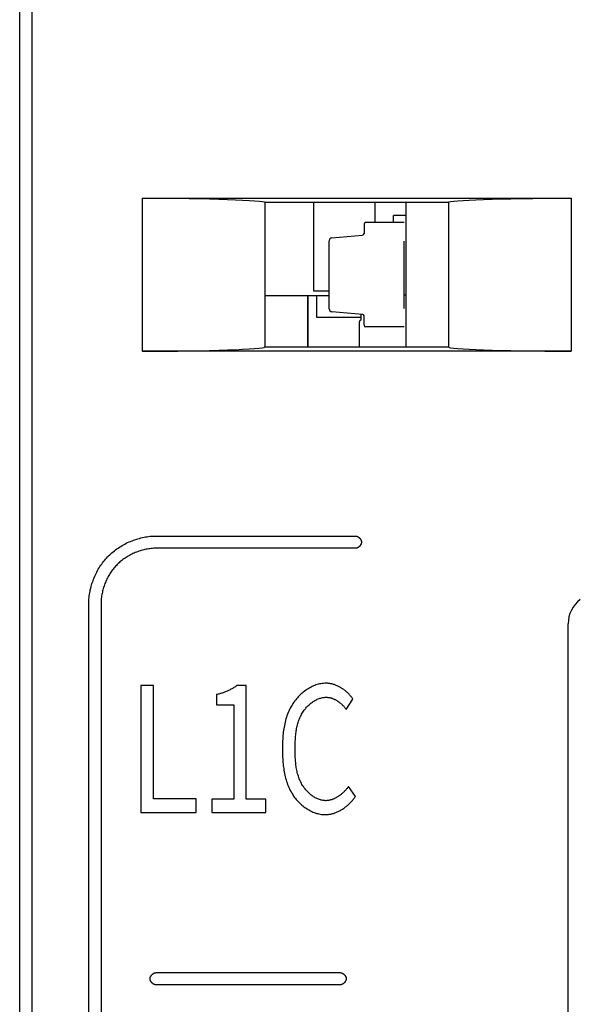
# Model space of a CAD drawing. Header units: millimetres. Extents: x -334 to 1371, y -859 to -284.
# Tile 25 of 42: x 711 to 720, y -425 to -409. Entities that reach past the tile are written whole.
import ezdxf

# ---------------------------------------------------------------- set-up
doc = ezdxf.new("R2010")
doc.units = ezdxf.units.MM
doc.header["$LTSCALE"] = 30.734
doc.layers.get('0').update_dxf_attribs({"linetype": 'CONTINUOUS'})
for name, color, linetype in [('00_COMPONENTS', 7, 'CONTINUOUS'), ('ECAD_04022018', 7, 'CONTINUOUS'), ('ECAD_04023020', 7, 'CONTINUOUS'), ('ECAD_04027697', 7, 'CONTINUOUS'), ('ECAD_06010059', 7, 'CONTINUOUS'), ('ECAD_06070024', 7, 'CONTINUOUS'), ('ECAD_11013070-F_B-30R-1_5A-SL08', 7, 'CONTINUOUS')]:
    doc.layers.add(name, color=color, linetype=linetype)

msp = doc.modelspace()

# ---------------------------------------------------------------- linework, layer by layer
at = {"color": 7, "linetype": 'Continuous'}
for p, q in [((710.833, -546.909), (710.833, -377.963)), ((711.033, -377.963), (711.033, -546.878)), ((712.833, -411.873), (712.833, -414.373)), ((712.833, -411.873), (719.833, -411.873)), ((714.833, -411.943), (714.833, -414.303)), ((717.833, -411.943), (714.833, -411.943)), ((717.133, -411.943), (717.133, -414.303)), ((717.833, -411.943), (717.833, -414.303)), ((719.833, -411.873), (719.833, -414.373)), ((715.883, -413.466), (714.833, -413.466)), ((719.833, -414.373), (712.833, -414.373)), ((714.833, -414.303), (717.833, -414.303)), ((713.061, -417.388), (716.311, -417.388)), ((716.311, -417.588), (713.061, -417.588)), ((711.961, -456.113), (711.961, -418.488)), ((712.161, -418.488), (712.161, -456.113)), ((712.811, -419.83), (712.811, -421.899)), ((713.015, -419.83), (712.811, -419.83)), ((713.015, -421.676), (713.015, -419.83)), ((714.529, -419.83), (714.376, -419.83)), ((714.529, -421.684), (714.529, -419.83)), ((714.044, -419.977), (714.044, -420.141)), ((714.044, -420.141), (714.328, -420.141)), ((714.328, -420.141), (714.328, -421.684)), ((716.162, -420.217), (716.272, -420.048)), ((716.311, -421.639), (716.2, -421.475)), ((713.715, -421.676), (713.015, -421.676)), ((713.715, -421.899), (713.715, -421.676)), ((713.971, -421.684), (713.971, -421.899)), ((714.328, -421.684), (713.971, -421.684)), ((714.851, -421.684), (714.529, -421.684)), ((714.851, -421.899), (714.851, -421.684)), ((712.811, -421.899), (713.715, -421.899)), ((713.971, -421.899), (714.851, -421.899)), ((713.061, -424.513), (716.061, -424.513)), ((716.061, -424.713), (713.061, -424.713))]:
    msp.add_line(p, q, dxfattribs=at)
for points in [[(712.833, -411.873), (713.031, -411.873), (713.225, -411.875), (713.415, -411.876), (713.597, -411.879), (713.77, -411.882), (713.933, -411.886), (714.085, -411.89), (714.224, -411.895), (714.353, -411.9), (714.47, -411.905), (714.576, -411.911), (714.666, -411.917), (714.739, -411.923), (714.792, -411.93), (714.823, -411.936), (714.833, -411.943)], [(717.833, -411.943), (717.842, -411.936), (717.871, -411.93), (717.918, -411.924), (717.984, -411.918), (718.068, -411.912), (718.167, -411.906), (718.279, -411.901), (718.404, -411.896), (718.541, -411.892), (718.689, -411.888), (718.85, -411.885), (719.022, -411.881), (719.206, -411.879), (719.403, -411.876), (719.612, -411.875), (719.833, -411.873)], [(712.833, -414.373), (713.031, -414.373), (713.225, -414.372), (713.415, -414.37), (713.597, -414.368), (713.77, -414.364), (713.933, -414.361), (714.085, -414.356), (714.224, -414.352), (714.353, -414.347), (714.47, -414.341), (714.576, -414.336), (714.666, -414.33), (714.739, -414.323), (714.792, -414.317), (714.823, -414.31), (714.833, -414.303)], [(717.833, -414.303), (717.842, -414.31), (717.871, -414.316), (717.918, -414.323), (717.984, -414.329), (718.068, -414.334), (718.167, -414.34), (718.279, -414.345), (718.404, -414.35), (718.541, -414.354), (718.689, -414.358), (718.85, -414.362), (719.022, -414.365), (719.206, -414.368), (719.403, -414.37), (719.612, -414.372), (719.833, -414.373)], [(712.284, -417.711), (712.302, -417.694), (712.32, -417.677), (712.339, -417.661), (712.358, -417.644), (712.378, -417.629), (712.398, -417.613), (712.418, -417.599), (712.439, -417.584), (712.46, -417.57), (712.482, -417.557), (712.504, -417.544), (712.526, -417.531), (712.549, -417.519), (712.572, -417.507), (712.595, -417.496), (712.618, -417.485), (712.642, -417.475), (712.666, -417.466), (712.69, -417.457), (712.714, -417.448), (712.738, -417.44), (712.763, -417.433), (712.787, -417.426), (712.812, -417.419), (712.837, -417.413), (712.862, -417.408), (712.887, -417.404), (712.912, -417.4), (712.937, -417.396), (712.962, -417.393), (712.987, -417.391), (713.012, -417.389), (713.036, -417.388), (713.061, -417.388)], [(716.311, -417.388), (716.314, -417.388), (716.316, -417.388), (716.319, -417.389), (716.322, -417.389), (716.324, -417.389), (716.327, -417.39), (716.33, -417.391), (716.332, -417.391), (716.335, -417.392), (716.338, -417.393), (716.34, -417.394), (716.343, -417.395), (716.345, -417.397), (716.348, -417.398), (716.351, -417.399), (716.353, -417.401), (716.356, -417.402), (716.358, -417.404), (716.361, -417.405), (716.363, -417.407), (716.365, -417.409), (716.368, -417.411), (716.37, -417.412), (716.372, -417.414), (716.375, -417.416), (716.377, -417.418), (716.379, -417.42), (716.381, -417.423), (716.383, -417.425), (716.385, -417.427), (716.387, -417.429), (716.389, -417.432), (716.391, -417.434), (716.392, -417.436), (716.394, -417.439), (716.396, -417.441), (716.397, -417.444), (716.399, -417.446), (716.4, -417.449), (716.402, -417.451), (716.403, -417.454), (716.404, -417.457), (716.405, -417.459), (716.406, -417.462), (716.407, -417.464), (716.408, -417.467), (716.409, -417.47), (716.409, -417.472), (716.41, -417.475), (716.41, -417.478), (716.411, -417.48), (716.411, -417.483), (716.411, -417.486), (716.411, -417.488)], [(713.061, -417.588), (713.041, -417.588), (713.021, -417.589), (713, -417.591), (712.98, -417.592), (712.959, -417.595), (712.939, -417.597), (712.918, -417.601), (712.898, -417.605), (712.878, -417.609), (712.857, -417.613), (712.837, -417.619), (712.817, -417.624), (712.797, -417.63), (712.777, -417.637), (712.757, -417.644), (712.737, -417.651), (712.718, -417.659), (712.699, -417.668), (712.679, -417.676), (712.661, -417.685), (712.642, -417.695), (712.623, -417.705), (712.605, -417.715), (712.587, -417.726), (712.569, -417.737), (712.552, -417.748), (712.535, -417.76), (712.518, -417.772), (712.502, -417.785), (712.486, -417.797), (712.47, -417.811), (712.455, -417.824), (712.44, -417.838), (712.425, -417.852)], [(716.411, -417.488), (716.411, -417.491), (716.411, -417.493), (716.411, -417.496), (716.41, -417.499), (716.41, -417.501), (716.409, -417.504), (716.409, -417.507), (716.408, -417.509), (716.407, -417.512), (716.406, -417.515), (716.405, -417.517), (716.404, -417.52), (716.403, -417.522), (716.402, -417.525), (716.4, -417.528), (716.399, -417.53), (716.397, -417.533), (716.396, -417.535), (716.394, -417.537), (716.392, -417.54), (716.391, -417.542), (716.389, -417.545), (716.387, -417.547), (716.385, -417.549), (716.383, -417.551), (716.381, -417.554), (716.379, -417.556), (716.377, -417.558), (716.375, -417.56), (716.372, -417.562), (716.37, -417.564), (716.368, -417.566), (716.365, -417.568), (716.363, -417.569), (716.361, -417.571), (716.358, -417.573), (716.356, -417.574), (716.353, -417.576), (716.351, -417.577), (716.348, -417.579), (716.345, -417.58), (716.343, -417.581), (716.34, -417.582), (716.338, -417.583), (716.335, -417.584), (716.332, -417.585), (716.33, -417.586), (716.327, -417.586), (716.324, -417.587), (716.322, -417.587), (716.319, -417.588), (716.316, -417.588), (716.314, -417.588), (716.311, -417.588)], [(711.961, -418.488), (711.962, -418.463), (711.962, -418.439), (711.964, -418.414), (711.966, -418.389), (711.969, -418.364), (711.973, -418.339), (711.977, -418.314), (711.981, -418.289), (711.986, -418.264), (711.992, -418.239), (711.999, -418.214), (712.005, -418.19), (712.013, -418.165), (712.021, -418.141), (712.03, -418.117), (712.039, -418.093), (712.048, -418.069), (712.058, -418.045), (712.069, -418.022), (712.08, -417.999), (712.092, -417.976), (712.104, -417.953), (712.116, -417.931), (712.129, -417.909), (712.143, -417.888), (712.157, -417.866), (712.171, -417.845), (712.186, -417.825), (712.201, -417.805), (712.217, -417.785), (712.233, -417.766), (712.25, -417.747), (712.267, -417.729), (712.284, -417.711)], [(712.425, -417.852), (712.411, -417.867), (712.397, -417.882), (712.384, -417.897), (712.37, -417.913), (712.358, -417.929), (712.345, -417.945), (712.333, -417.962), (712.321, -417.979), (712.31, -417.996), (712.299, -418.014), (712.288, -418.032), (712.278, -418.05), (712.268, -418.069), (712.258, -418.088), (712.249, -418.106), (712.241, -418.126), (712.232, -418.145), (712.224, -418.164), (712.217, -418.184), (712.21, -418.204), (712.203, -418.224), (712.197, -418.244), (712.192, -418.264), (712.187, -418.284), (712.182, -418.305), (712.178, -418.325), (712.174, -418.345), (712.17, -418.366), (712.168, -418.386), (712.165, -418.407), (712.164, -418.427), (712.162, -418.448), (712.161, -418.468), (712.161, -418.488)], [(714.376, -419.83), (714.365, -419.838), (714.353, -419.846), (714.342, -419.854), (714.33, -419.862), (714.318, -419.869), (714.306, -419.876), (714.294, -419.883), (714.281, -419.89), (714.269, -419.896), (714.256, -419.903), (714.243, -419.909), (714.231, -419.914), (714.218, -419.92), (714.205, -419.926), (714.191, -419.931), (714.178, -419.936), (714.165, -419.941), (714.152, -419.946), (714.138, -419.95), (714.125, -419.955), (714.111, -419.959), (714.098, -419.963), (714.084, -419.967), (714.071, -419.97), (714.057, -419.974), (714.044, -419.977)], [(715.832, -419.791), (715.811, -419.791), (715.79, -419.793), (715.77, -419.795), (715.749, -419.798), (715.728, -419.802), (715.708, -419.807), (715.687, -419.813), (715.667, -419.819), (715.647, -419.827), (715.627, -419.835), (715.608, -419.844), (715.588, -419.853), (715.569, -419.863), (715.55, -419.874), (715.532, -419.885), (715.513, -419.897), (715.495, -419.91), (715.478, -419.923), (715.46, -419.936), (715.443, -419.95), (715.427, -419.965), (715.411, -419.98), (715.395, -419.995), (715.38, -420.011), (715.365, -420.027), (715.351, -420.044), (715.337, -420.06), (715.323, -420.078), (715.307, -420.1), (715.291, -420.123), (715.277, -420.147), (715.263, -420.171), (715.249, -420.195), (715.237, -420.22), (715.226, -420.245), (715.215, -420.27), (715.205, -420.295), (715.195, -420.321), (715.187, -420.347), (715.179, -420.374), (715.171, -420.4), (715.164, -420.427), (715.158, -420.454), (715.153, -420.481), (715.148, -420.508), (715.143, -420.536), (715.139, -420.563), (715.135, -420.591), (715.132, -420.618), (715.13, -420.646), (715.127, -420.674), (715.125, -420.701), (715.124, -420.729), (715.122, -420.756), (715.122, -420.784), (715.121, -420.811), (715.121, -420.839), (715.12, -420.866)], [(716.272, -420.048), (716.265, -420.038), (716.257, -420.028), (716.25, -420.018), (716.242, -420.008), (716.234, -419.999), (716.226, -419.989), (716.217, -419.98), (716.209, -419.971), (716.2, -419.962), (716.191, -419.953), (716.181, -419.944), (716.172, -419.936), (716.162, -419.927), (716.153, -419.919), (716.142, -419.911), (716.132, -419.903), (716.122, -419.895), (716.112, -419.888), (716.101, -419.881), (716.09, -419.874), (716.079, -419.867), (716.068, -419.86), (716.057, -419.854), (716.046, -419.848), (716.035, -419.842), (716.023, -419.837), (716.012, -419.831), (716, -419.826), (715.988, -419.822), (715.976, -419.817), (715.965, -419.813), (715.953, -419.809), (715.941, -419.806), (715.929, -419.803), (715.917, -419.8), (715.905, -419.798), (715.893, -419.796), (715.88, -419.794), (715.868, -419.793), (715.856, -419.792), (715.844, -419.791), (715.832, -419.791)], [(715.329, -420.878), (715.329, -420.837), (715.329, -420.817), (715.329, -420.796), (715.329, -420.776), (715.33, -420.755), (715.331, -420.735), (715.332, -420.714), (715.333, -420.693), (715.334, -420.673), (715.336, -420.652), (715.338, -420.632), (715.34, -420.611), (715.343, -420.591), (715.346, -420.57), (715.349, -420.55), (715.353, -420.53), (715.357, -420.51), (715.361, -420.49), (715.366, -420.47), (715.372, -420.45), (715.378, -420.43), (715.384, -420.411), (715.391, -420.392), (715.398, -420.372), (715.406, -420.354), (715.415, -420.335), (715.424, -420.316), (715.434, -420.298), (715.444, -420.28), (715.455, -420.262), (715.467, -420.245), (715.476, -420.232), (715.486, -420.22), (715.495, -420.207), (715.505, -420.195), (715.516, -420.183), (715.527, -420.172), (715.538, -420.16), (715.549, -420.149), (715.561, -420.139), (715.572, -420.128), (715.585, -420.118), (715.597, -420.108), (715.61, -420.099), (715.622, -420.09), (715.635, -420.082), (715.649, -420.074), (715.662, -420.066), (715.676, -420.059), (715.69, -420.052), (715.703, -420.046), (715.718, -420.041), (715.732, -420.036), (715.746, -420.032), (715.761, -420.028), (715.775, -420.025), (715.79, -420.022), (715.804, -420.021), (715.819, -420.02), (715.834, -420.019)], [(715.834, -420.019), (715.843, -420.019), (715.852, -420.02), (715.861, -420.021), (715.87, -420.022), (715.878, -420.023), (715.887, -420.025), (715.896, -420.026), (715.905, -420.028), (715.914, -420.031), (715.922, -420.033), (715.931, -420.036), (715.94, -420.039), (715.948, -420.043), (715.957, -420.046), (715.965, -420.05), (715.973, -420.054), (715.982, -420.058), (715.99, -420.062), (715.998, -420.067), (716.006, -420.072), (716.014, -420.077), (716.022, -420.082), (716.03, -420.087), (716.038, -420.092), (716.045, -420.098), (716.053, -420.104), (716.06, -420.11), (716.068, -420.115), (716.075, -420.122), (716.082, -420.128), (716.089, -420.134), (716.096, -420.141), (716.103, -420.147), (716.109, -420.154), (716.116, -420.161), (716.122, -420.167), (716.128, -420.174), (716.134, -420.181), (716.14, -420.188), (716.146, -420.195), (716.152, -420.202), (716.157, -420.21), (716.162, -420.217)], [(715.12, -420.866), (715.121, -420.892), (715.121, -420.918), (715.121, -420.945), (715.122, -420.971), (715.123, -420.998), (715.125, -421.025), (715.126, -421.051), (715.128, -421.078), (715.131, -421.105), (715.134, -421.131), (715.137, -421.158), (715.141, -421.184), (715.145, -421.211), (715.149, -421.237), (715.154, -421.264), (715.16, -421.29), (715.166, -421.316), (715.173, -421.341), (715.18, -421.367), (715.188, -421.392), (715.196, -421.417), (715.205, -421.442), (715.215, -421.467), (715.226, -421.491), (715.237, -421.515), (715.249, -421.539), (715.262, -421.563), (715.275, -421.586), (715.289, -421.608), (715.304, -421.631), (715.32, -421.653), (715.333, -421.669), (715.347, -421.686), (715.361, -421.702), (715.375, -421.718), (715.39, -421.734), (715.406, -421.749), (715.422, -421.764), (715.438, -421.778), (715.454, -421.792), (715.471, -421.805), (715.489, -421.818), (715.506, -421.83), (715.524, -421.842), (715.543, -421.853), (715.561, -421.864), (715.58, -421.874), (715.599, -421.883), (715.618, -421.892), (715.638, -421.9), (715.657, -421.907), (715.677, -421.914), (715.697, -421.919), (715.717, -421.924), (715.737, -421.928), (715.758, -421.931), (715.778, -421.934), (715.798, -421.935), (715.819, -421.935)], [(715.827, -421.707), (715.813, -421.706), (715.798, -421.705), (715.783, -421.704), (715.769, -421.701), (715.754, -421.698), (715.74, -421.694), (715.725, -421.69), (715.711, -421.685), (715.697, -421.679), (715.683, -421.673), (715.67, -421.666), (715.656, -421.659), (715.643, -421.651), (715.63, -421.643), (715.617, -421.635), (715.604, -421.626), (715.591, -421.616), (715.579, -421.606), (715.567, -421.596), (715.555, -421.585), (715.544, -421.574), (715.533, -421.563), (715.522, -421.552), (715.511, -421.54), (715.501, -421.528), (715.491, -421.516), (715.481, -421.503), (715.472, -421.491), (715.463, -421.478), (715.451, -421.46), (715.44, -421.442), (715.43, -421.424), (715.42, -421.405), (715.411, -421.386), (715.403, -421.367), (715.395, -421.348), (715.388, -421.329), (715.381, -421.309), (715.375, -421.289), (715.369, -421.269), (715.364, -421.249), (715.359, -421.229), (715.355, -421.209), (715.351, -421.189), (715.347, -421.168), (715.344, -421.148), (715.342, -421.127), (715.339, -421.106), (715.337, -421.086), (715.335, -421.065), (715.334, -421.044), (715.332, -421.023), (715.331, -421.002), (715.33, -420.982), (715.33, -420.961), (715.329, -420.94), (715.329, -420.919), (715.329, -420.899), (715.329, -420.878)], [(716.2, -421.475), (716.194, -421.484), (716.188, -421.492), (716.181, -421.5), (716.175, -421.508), (716.169, -421.516), (716.162, -421.523), (716.155, -421.531), (716.148, -421.539), (716.141, -421.547), (716.134, -421.554), (716.126, -421.562), (716.119, -421.569), (716.111, -421.576), (716.103, -421.584), (716.095, -421.591), (716.087, -421.598), (716.079, -421.604), (716.071, -421.611), (716.062, -421.617), (716.054, -421.624), (716.045, -421.63), (716.036, -421.636), (716.028, -421.641), (716.019, -421.647), (716.01, -421.652), (716.001, -421.658), (715.992, -421.663), (715.982, -421.667), (715.973, -421.672), (715.964, -421.676), (715.954, -421.68), (715.945, -421.684), (715.935, -421.687), (715.926, -421.691), (715.916, -421.694), (715.906, -421.696), (715.897, -421.699), (715.887, -421.701), (715.877, -421.703), (715.867, -421.704), (715.857, -421.705), (715.847, -421.706), (715.837, -421.707), (715.827, -421.707)], [(715.819, -421.935), (715.832, -421.935), (715.846, -421.935), (715.859, -421.933), (715.872, -421.932), (715.886, -421.93), (715.899, -421.928), (715.912, -421.925), (715.925, -421.922), (715.939, -421.918), (715.952, -421.915), (715.965, -421.91), (715.978, -421.906), (715.991, -421.901), (716.004, -421.896), (716.016, -421.89), (716.029, -421.884), (716.042, -421.878), (716.054, -421.872), (716.066, -421.865), (716.079, -421.858), (716.091, -421.851), (716.103, -421.843), (716.115, -421.835), (716.126, -421.827), (716.138, -421.819), (716.149, -421.81), (716.16, -421.802), (716.171, -421.793), (716.182, -421.784), (716.193, -421.774), (716.203, -421.765), (716.214, -421.755), (716.224, -421.745), (716.233, -421.735), (716.243, -421.725), (716.252, -421.715), (716.262, -421.704), (716.271, -421.694), (716.279, -421.683), (716.288, -421.672), (716.296, -421.661), (716.304, -421.65), (716.311, -421.639)], [(712.961, -424.613), (712.961, -424.611), (712.961, -424.608), (712.962, -424.605), (712.962, -424.603), (712.962, -424.6), (712.963, -424.597), (712.964, -424.595), (712.964, -424.592), (712.965, -424.589), (712.966, -424.587), (712.967, -424.584), (712.968, -424.582), (712.97, -424.579), (712.971, -424.576), (712.972, -424.574), (712.974, -424.571), (712.975, -424.569), (712.977, -424.566), (712.978, -424.564), (712.98, -424.561), (712.982, -424.559), (712.984, -424.557), (712.985, -424.554), (712.987, -424.552), (712.989, -424.55), (712.991, -424.548), (712.994, -424.545), (712.996, -424.543), (712.998, -424.541), (713, -424.539), (713.002, -424.537), (713.005, -424.536), (713.007, -424.534), (713.009, -424.532), (713.012, -424.53), (713.014, -424.529), (713.017, -424.527), (713.019, -424.526), (713.022, -424.524), (713.024, -424.523), (713.027, -424.522), (713.03, -424.52), (713.032, -424.519), (713.035, -424.518), (713.037, -424.517), (713.04, -424.516), (713.043, -424.516), (713.045, -424.515), (713.048, -424.514), (713.051, -424.514), (713.053, -424.514), (713.056, -424.513), (713.059, -424.513), (713.061, -424.513)], [(716.061, -424.513), (716.064, -424.513), (716.066, -424.513), (716.069, -424.514), (716.072, -424.514), (716.074, -424.514), (716.077, -424.515), (716.08, -424.516), (716.082, -424.516), (716.085, -424.517), (716.088, -424.518), (716.09, -424.519), (716.093, -424.52), (716.095, -424.522), (716.098, -424.523), (716.101, -424.524), (716.103, -424.526), (716.106, -424.527), (716.108, -424.529), (716.111, -424.53), (716.113, -424.532), (716.115, -424.534), (716.118, -424.536), (716.12, -424.537), (716.122, -424.539), (716.125, -424.541), (716.127, -424.543), (716.129, -424.545), (716.131, -424.548), (716.133, -424.55), (716.135, -424.552), (716.137, -424.554), (716.139, -424.557), (716.141, -424.559), (716.142, -424.561), (716.144, -424.564), (716.146, -424.566), (716.147, -424.569), (716.149, -424.571), (716.15, -424.574), (716.152, -424.576), (716.153, -424.579), (716.154, -424.582), (716.155, -424.584), (716.156, -424.587), (716.157, -424.589), (716.158, -424.592), (716.159, -424.595), (716.159, -424.597), (716.16, -424.6), (716.16, -424.603), (716.161, -424.605), (716.161, -424.608), (716.161, -424.611), (716.161, -424.613)], [(713.061, -424.713), (713.059, -424.713), (713.056, -424.713), (713.053, -424.713), (713.051, -424.712), (713.048, -424.712), (713.045, -424.711), (713.043, -424.711), (713.04, -424.71), (713.037, -424.709), (713.035, -424.708), (713.032, -424.707), (713.03, -424.706), (713.027, -424.705), (713.024, -424.704), (713.022, -424.702), (713.019, -424.701), (713.017, -424.699), (713.014, -424.698), (713.012, -424.696), (713.009, -424.694), (713.007, -424.693), (713.005, -424.691), (713.002, -424.689), (713, -424.687), (712.998, -424.685), (712.996, -424.683), (712.994, -424.681), (712.991, -424.679), (712.989, -424.676), (712.987, -424.674), (712.985, -424.672), (712.984, -424.67), (712.982, -424.667), (712.98, -424.665), (712.978, -424.662), (712.977, -424.66), (712.975, -424.658), (712.974, -424.655), (712.972, -424.653), (712.971, -424.65), (712.97, -424.647), (712.968, -424.645), (712.967, -424.642), (712.966, -424.64), (712.965, -424.637), (712.964, -424.634), (712.964, -424.632), (712.963, -424.629), (712.962, -424.626), (712.962, -424.624), (712.962, -424.621), (712.961, -424.618), (712.961, -424.616), (712.961, -424.613)], [(716.161, -424.613), (716.161, -424.616), (716.161, -424.618), (716.161, -424.621), (716.16, -424.624), (716.16, -424.626), (716.159, -424.629), (716.159, -424.632), (716.158, -424.634), (716.157, -424.637), (716.156, -424.64), (716.155, -424.642), (716.154, -424.645), (716.153, -424.647), (716.152, -424.65), (716.15, -424.653), (716.149, -424.655), (716.147, -424.658), (716.146, -424.66), (716.144, -424.662), (716.142, -424.665), (716.141, -424.667), (716.139, -424.67), (716.137, -424.672), (716.135, -424.674), (716.133, -424.676), (716.131, -424.679), (716.129, -424.681), (716.127, -424.683), (716.125, -424.685), (716.122, -424.687), (716.12, -424.689), (716.118, -424.691), (716.115, -424.693), (716.113, -424.694), (716.111, -424.696), (716.108, -424.698), (716.106, -424.699), (716.103, -424.701), (716.101, -424.702), (716.098, -424.704), (716.095, -424.705), (716.093, -424.706), (716.09, -424.707), (716.088, -424.708), (716.085, -424.709), (716.082, -424.71), (716.08, -424.711), (716.077, -424.711), (716.074, -424.712), (716.072, -424.712), (716.069, -424.713), (716.066, -424.713), (716.064, -424.713), (716.061, -424.713)]]:
    msp.add_lwpolyline(points, dxfattribs=at)
at = {"layer": '00_COMPONENTS', "color": 7, "linetype": 'Continuous'}
msp.add_line((719.783, -438.373), (719.783, -418.823), dxfattribs=at)
msp.add_arc((720.283, -418.823), 0.5, 127.0884, 180, dxfattribs=at)
at = {"layer": 'ECAD_04022018', "color": 7, "linetype": 'Continuous'}
for p, q in [((716.633, -412.274), (716.633, -411.943)), ((716.933, -412.274), (716.933, -412.156)), ((717.133, -412.156), (716.933, -412.156)), ((717.133, -413.456), (717.108, -413.456))]:
    msp.add_line(p, q, dxfattribs=at)
at = {"layer": 'ECAD_04023020', "color": 7, "linetype": 'Continuous'}
for p, q in [((717.113, -413.365), (717.108, -413.365)), ((716.378, -414.303), (716.378, -413.885)), ((716.403, -413.865), (716.398, -413.865)), ((716.403, -413.865), (716.403, -413.77))]:
    msp.add_line(p, q, dxfattribs=at)
msp.add_arc((716.398, -413.885), 0.02, 90, 180, dxfattribs=at)
at = {"layer": 'ECAD_04027697', "color": 7, "linetype": 'Continuous'}
for p, q in [((715.633, -413.391), (715.633, -411.943)), ((715.883, -413.391), (715.633, -413.391))]:
    msp.add_line(p, q, dxfattribs=at)
at = {"layer": 'ECAD_06010059', "color": 7, "linetype": 'Continuous'}
for p, q in [((715.533, -414.303), (715.533, -413.466)), ((715.543, -414.303), (715.543, -413.466))]:
    msp.add_line(p, q, dxfattribs=at)
at = {"layer": 'ECAD_06070024', "color": 7, "linetype": 'Continuous'}
for p, q in [((716.453, -412.299), (716.453, -412.451)), ((717.108, -412.274), (716.478, -412.274)), ((715.883, -413.678), (715.883, -412.57)), ((715.929, -412.52), (716.43, -412.476)), ((717.108, -413.674), (717.108, -412.574)), ((716.43, -413.772), (715.929, -413.728)), ((716.453, -413.949), (716.453, -413.797)), ((717.108, -413.974), (716.478, -413.974))]:
    msp.add_line(p, q, dxfattribs=at)
for centre, radius, start, end in [((716.478, -412.299), 0.025, 90, 180), ((716.428, -412.451), 0.025, 275.0131, 0), ((715.933, -412.57), 0.05, 95.0131, 180), ((715.933, -413.678), 0.05, 180, 264.9869), ((716.428, -413.797), 0.025, 0, 84.9869), ((716.478, -413.949), 0.025, 180, 270)]:
    msp.add_arc(centre, radius, start, end, dxfattribs=at)
at = {"layer": 'ECAD_11013070-F_B-30R-1_5A-SL08', "color": 7, "linetype": 'Continuous'}
for p, q in [((715.683, -413.82), (715.683, -413.466)), ((716.403, -413.82), (715.683, -413.82))]:
    msp.add_line(p, q, dxfattribs=at)

doc.saveas('drawing.dxf')
